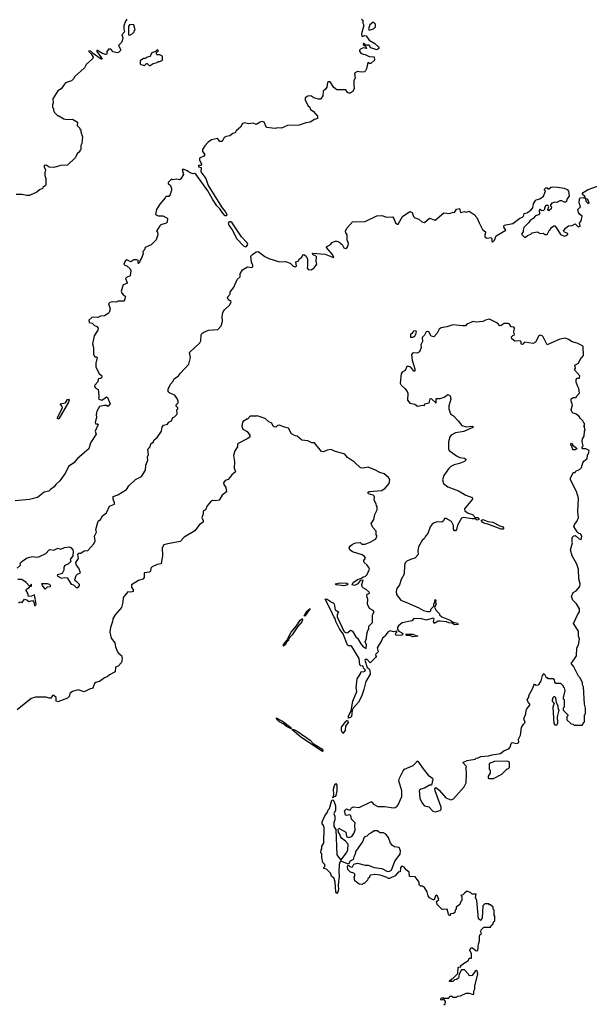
# Model space of a CAD drawing. Extents: x 1985742 to 2252716, y 78271 to 266492.
# Tile 4 of 250: x 2068123 to 2073980, y 113886 to 124020. Entities that reach past the tile are written whole.
import ezdxf

# ---------------------------------------------------------------- set-up
doc = ezdxf.new("R2010")
doc.units = 0

msp = doc.modelspace()

# ---------------------------------------------------------------- linework, layer by layer
at = {"layer": '0CON10XD'}
for points in [[(2069224, 124025), (2069209, 124005), (2069194, 123956), (2069194, 123924), (2069202, 123895), (2069172, 123865), (2069182, 123835), (2069176, 123804), (2069168, 123785), (2069140, 123755), (2069160, 123715), (2069158, 123702), (2069138, 123682), (2069125, 123678), (2069085, 123688), (2069060, 123715), (2069035, 123717), (2069018, 123692), (2069020, 123665), (2069005, 123662), (2068973, 123673), (2068915, 123707), (2068915, 123692), (2068955, 123642), (2068970, 123615), (2068960, 123615), (2068880, 123670), (2068855, 123696), (2068835, 123700), (2068835, 123692), (2068858, 123668), (2068877, 123635), (2068873, 123617), (2068805, 123558), (2068788, 123525), (2068688, 123435), (2068675, 123410), (2068655, 123390), (2068595, 123369), (2068582, 123358), (2068550, 123310), (2068515, 123287), (2068462, 123205), (2068468, 123165), (2068460, 123145), (2068460, 123115), (2068470, 123105), (2068470, 123085), (2068480, 123065), (2068515, 123030), (2068525, 123030), (2068575, 123000), (2068605, 122992), (2068666, 122996), (2068717, 122967), (2068712, 122932), (2068740, 122905), (2068740, 122895), (2068750, 122885), (2068750, 122865), (2068768, 122815), (2068760, 122745), (2068750, 122725), (2068750, 122685), (2068740, 122675), (2068740, 122665), (2068715, 122640), (2068695, 122600), (2068615, 122522), (2068545, 122518), (2068475, 122500), (2068425, 122502), (2068395, 122524), (2068375, 122518), (2068374, 122504), (2068388, 122475), (2068380, 122445), (2068380, 122415), (2068392, 122385), (2068392, 122325), (2068387, 122313), (2068364, 122296), (2068356, 122284), (2068325, 122268), (2068300, 122245), (2068230, 122215)], [(2071638, 124025), (2071650, 124015), (2071650, 123985), (2071662, 123965), (2071638, 123875), (2071641, 123851), (2071645, 123847), (2071672, 123858), (2071685, 123855), (2071715, 123809), (2071775, 123774), (2071816, 123736), (2071817, 123725), (2071795, 123711), (2071735, 123732), (2071717, 123757), (2071678, 123758), (2071666, 123775), (2071654, 123776), (2071653, 123763), (2071678, 123748), (2071690, 123725), (2071655, 123730), (2071628, 123715), (2071618, 123705), (2071618, 123695), (2071632, 123675), (2071654, 123664), (2071675, 123662), (2071715, 123640), (2071768, 123638), (2071770, 123605), (2071735, 123568), (2071718, 123568), (2071702, 123578), (2071690, 123515), (2071680, 123495), (2071668, 123485), (2071635, 123480), (2071595, 123488), (2071565, 123470), (2071573, 123417), (2071560, 123395), (2071558, 123345), (2071563, 123313), (2071548, 123282), (2071517, 123263), (2071507, 123263), (2071495, 123270), (2071477, 123297), (2071385, 123298), (2071352, 123322), (2071315, 123380), (2071298, 123382), (2071288, 123372), (2071280, 123325), (2071266, 123304), (2071242, 123285), (2071240, 123235), (2071215, 123203), (2071195, 123201), (2071146, 123216), (2071115, 123237), (2071085, 123232), (2071058, 123215), (2071059, 123195), (2071085, 123138), (2071105, 123118), (2071114, 123094), (2071139, 123079), (2071185, 123027), (2071185, 123002), (2071155, 122992), (2071110, 122965), (2071065, 122959), (2070995, 122934), (2070875, 122931), (2070816, 122904), (2070775, 122906), (2070750, 122900), (2070661, 122911), (2070636, 122966), (2070621, 122971), (2070595, 122966), (2070555, 122940), (2070524, 122956), (2070475, 122948), (2070435, 122957), (2070415, 122952), (2070392, 122915), (2070348, 122875), (2070338, 122855), (2070315, 122847), (2070285, 122823), (2070245, 122817), (2070225, 122807), (2070203, 122765), (2070180, 122765), (2070155, 122798), (2070095, 122782), (2070061, 122759), (2070027, 122723), (2070002, 122685), (2070002, 122665), (2070026, 122634), (2070017, 122615), (2069972, 122595), (2069970, 122575), (2069992, 122535), (2069992, 122525), (2069985, 122518), (2069962, 122518), (2069962, 122505), (2069988, 122498), (2069986, 122455), (2070036, 122386), (2070062, 122312), (2070203, 122083), (2070237, 122047), (2070251, 122015), (2070249, 122001), (2070235, 122002), (2070210, 122030), (2070182, 122075), (2070150, 122105), (2070104, 122174), (2070057, 122257), (2069935, 122429), (2069924, 122436), (2069905, 122432), (2069875, 122444), (2069845, 122466), (2069815, 122478), (2069792, 122478), (2069807, 122427), (2069775, 122378), (2069765, 122372), (2069737, 122377), (2069695, 122372), (2069685, 122378), (2069650, 122345), (2069650, 122335), (2069672, 122315), (2069684, 122284), (2069684, 122265), (2069670, 122220), (2069655, 122202), (2069625, 122200), (2069620, 122185), (2069565, 122120), (2069530, 122065), (2069520, 122015), (2069545, 122002), (2069595, 122000), (2069635, 121982), (2069642, 121975), (2069640, 121935), (2069630, 121925), (2069575, 121910), (2069562, 121898), (2069530, 121845), (2069540, 121835), (2069542, 121805), (2069527, 121753), (2069475, 121702), (2069412, 121675), (2069405, 121650), (2069390, 121635), (2069393, 121615), (2069378, 121572), (2069360, 121545), (2069355, 121520), (2069345, 121510), (2069340, 121515), (2069340, 121545), (2069325, 121547), (2069295, 121548), (2069265, 121528), (2069225, 121548), (2069208, 121535), (2069192, 121505), (2069203, 121493), (2069226, 121486), (2069258, 121455), (2069267, 121435), (2069260, 121385), (2069220, 121365), (2069212, 121355), (2069228, 121315), (2069226, 121304), (2069185, 121290), (2069167, 121225), (2069172, 121205), (2069195, 121180), (2069210, 121175), (2069198, 121122), (2069135, 121122), (2069115, 121112), (2069075, 121117), (2069049, 121111), (2069037, 121095), (2069053, 121045), (2069044, 121006), (2069033, 120995), (2068995, 120972), (2068955, 120969), (2068925, 120954), (2068885, 120960), (2068865, 120956), (2068833, 120927), (2068838, 120905), (2068867, 120897), (2068891, 120871), (2068915, 120862), (2068930, 120845), (2068926, 120825), (2068890, 120765), (2068871, 120685), (2068880, 120645), (2068883, 120573), (2068895, 120550), (2068915, 120550), (2068918, 120545), (2068906, 120485), (2068906, 120445), (2068939, 120379), (2068969, 120355), (2068965, 120333), (2068955, 120327), (2068930, 120325), (2068927, 120293), (2068893, 120255), (2068898, 120235), (2068931, 120215), (2068933, 120193)], [(2069255, 123860), (2069280, 123875), (2069300, 123895), (2069300, 123905), (2069310, 123915), (2069297, 123967), (2069255, 123970), (2069242, 123955), (2069242, 123865), (2069255, 123860)], [(2071715, 123913), (2071760, 123925), (2071780, 123945), (2071780, 123975), (2071765, 123990), (2071755, 123990), (2071724, 123966), (2071710, 123925), (2071715, 123913)], [(2069465, 123550), (2069495, 123570), (2069535, 123580), (2069545, 123590), (2069565, 123590), (2069590, 123605), (2069590, 123645), (2069565, 123660), (2069535, 123660), (2069530, 123665), (2069530, 123685), (2069548, 123692), (2069548, 123708), (2069535, 123710), (2069518, 123692), (2069482, 123678), (2069470, 123665), (2069467, 123643), (2069428, 123632), (2069415, 123620), (2069395, 123620), (2069360, 123595), (2069360, 123565), (2069368, 123558), (2069405, 123550), (2069425, 123570), (2069435, 123570), (2069455, 123550), (2069465, 123550)], [(2068230, 122215), (2068225, 122210), (2068195, 122210), (2068145, 122222), (2068085, 122222)], [(2068098, 118375), (2068130, 118405), (2068128, 118425), (2068143, 118445), (2068192, 118478), (2068227, 118487), (2068255, 118494), (2068295, 118488), (2068319, 118491), (2068393, 118525), (2068425, 118563), (2068435, 118566), (2068475, 118560), (2068515, 118580), (2068545, 118572), (2068582, 118588), (2068634, 118594), (2068648, 118588), (2068668, 118565), (2068674, 118545), (2068669, 118501), (2068642, 118465), (2068648, 118445), (2068625, 118420), (2068587, 118403), (2068578, 118385), (2068578, 118355), (2068559, 118321), (2068510, 118305), (2068508, 118295), (2068551, 118271), (2068585, 118278), (2068610, 118275), (2068651, 118211), (2068675, 118203), (2068705, 118177), (2068725, 118176), (2068738, 118195), (2068736, 118206), (2068715, 118232), (2068692, 118245), (2068690, 118255), (2068702, 118298), (2068716, 118314), (2068747, 118327), (2068730, 118375), (2068706, 118406), (2068700, 118425), (2068700, 118435), (2068727, 118475), (2068720, 118515), (2068732, 118528), (2068752, 118528), (2068785, 118552), (2068825, 118558), (2068886, 118625), (2068899, 118655), (2068891, 118705), (2068914, 118745), (2068907, 118773), (2068931, 118859), (2068953, 118877), (2068975, 118914), (2069014, 118946), (2069045, 119013), (2069097, 119035), (2069099, 119049), (2069083, 119085), (2069085, 119112), (2069131, 119129), (2069222, 119185), (2069245, 119222), (2069315, 119286), (2069375, 119320), (2069417, 119385), (2069421, 119435), (2069440, 119485), (2069438, 119522), (2069448, 119545), (2069439, 119595), (2069464, 119625), (2069470, 119655), (2069497, 119675), (2069507, 119695), (2069535, 119719), (2069582, 119785), (2069588, 119825), (2069602, 119848), (2069643, 119857), (2069655, 119877), (2069685, 119890), (2069698, 119925), (2069716, 119934), (2069738, 119955), (2069742, 119965), (2069740, 120005), (2069750, 120015), (2069750, 120025), (2069733, 120043), (2069732, 120055), (2069752, 120078), (2069752, 120095), (2069747, 120115), (2069718, 120155), (2069668, 120175), (2069649, 120189), (2069651, 120219), (2069672, 120268), (2069701, 120299), (2069712, 120325), (2069756, 120354), (2069775, 120383), (2069863, 120475), (2069879, 120545), (2069870, 120595), (2069975, 120695), (2069984, 120716), (2069987, 120775), (2069995, 120789), (2070015, 120804), (2070064, 120824), (2070160, 120830), (2070195, 120870), (2070208, 120915), (2070205, 120965), (2070211, 121005), (2070229, 121035), (2070282, 121085), (2070297, 121115), (2070295, 121128), (2070285, 121126), (2070265, 121139), (2070259, 121165), (2070286, 121194), (2070288, 121215), (2070324, 121266), (2070359, 121345), (2070390, 121375), (2070390, 121405), (2070414, 121445), (2070465, 121476), (2070505, 121468), (2070519, 121475), (2070519, 121495), (2070507, 121525), (2070501, 121585), (2070516, 121604), (2070555, 121631), (2070575, 121633), (2070644, 121584), (2070685, 121563), (2070795, 121528), (2070855, 121530), (2070905, 121514), (2070935, 121484), (2070955, 121478), (2070968, 121485), (2070962, 121528), (2070986, 121534), (2071001, 121559), (2071024, 121576), (2071035, 121600), (2071045, 121602), (2071067, 121585), (2071081, 121555), (2071083, 121487), (2071078, 121465), (2071090, 121450), (2071120, 121445), (2071150, 121465), (2071178, 121505), (2071171, 121535), (2071175, 121580), (2071162, 121592), (2071140, 121595), (2071132, 121618), (2071265, 121607), (2071349, 121571), (2071353, 121575), (2071337, 121607), (2071278, 121675), (2071282, 121685), (2071315, 121704), (2071335, 121726), (2071365, 121741), (2071385, 121742), (2071403, 121733), (2071438, 121705), (2071455, 121671), (2071475, 121666), (2071488, 121672), (2071497, 121685), (2071502, 121715), (2071489, 121755), (2071490, 121805), (2071477, 121827), (2071474, 121845), (2071486, 121875), (2071545, 121938), (2071675, 121942), (2071795, 122000), (2071845, 122006), (2071895, 121987), (2071955, 121990), (2071970, 121975), (2071988, 121928), (2072005, 121916), (2072015, 121917), (2072059, 121995), (2072135, 122045), (2072157, 122037), (2072172, 121995), (2072185, 121981), (2072226, 121966), (2072258, 121938), (2072284, 121934), (2072335, 121976), (2072395, 121956), (2072485, 122033), (2072545, 122027), (2072575, 122038), (2072595, 122037), (2072615, 122071), (2072645, 122077), (2072657, 122037), (2072695, 122046), (2072715, 122040), (2072745, 122048), (2072795, 122016), (2072824, 121984), (2072848, 121928), (2072882, 121862), (2072911, 121835), (2072914, 121825), (2072904, 121804), (2072904, 121784), (2072925, 121773), (2072969, 121779), (2072976, 121766), (2072978, 121738), (2072985, 121732), (2073005, 121750), (2073022, 121795), (2073120, 121855), (2073101, 121885), (2073104, 121905), (2073195, 121922), (2073265, 121979), (2073292, 121988), (2073302, 121998), (2073310, 122025), (2073338, 122032), (2073380, 122060), (2073399, 122085), (2073406, 122124), (2073425, 122158), (2073435, 122167), (2073470, 122175), (2073510, 122205), (2073530, 122255), (2073520, 122265), (2073520, 122275), (2073532, 122288), (2073545, 122290), (2073555, 122280), (2073565, 122280), (2073583, 122297), (2073605, 122300), (2073655, 122298), (2073720, 122285), (2073751, 122271), (2073766, 122256), (2073772, 122205), (2073748, 122172), (2073745, 122150), (2073735, 122142), (2073722, 122142), (2073697, 122157), (2073677, 122157), (2073645, 122140), (2073625, 122142), (2073595, 122132), (2073580, 122115), (2073580, 122105), (2073590, 122095), (2073587, 122075), (2073565, 122053), (2073552, 122065), (2073562, 122095), (2073557, 122107), (2073533, 122107), (2073518, 122085)], [(2073518, 122085), (2073520, 122065), (2073510, 122055), (2073493, 122053), (2073477, 122067), (2073470, 122065), (2073463, 122055), (2073466, 122025), (2073458, 122012), (2073425, 122003), (2073403, 121975), (2073372, 121955), (2073355, 121928), (2073305, 121880), (2073298, 121855), (2073300, 121835), (2073285, 121820), (2073285, 121810), (2073315, 121782), (2073325, 121782), (2073345, 121800), (2073378, 121812), (2073393, 121827), (2073445, 121838), (2073475, 121818), (2073505, 121823), (2073525, 121810), (2073545, 121808), (2073568, 121852), (2073575, 121853), (2073590, 121880), (2073615, 121900), (2073625, 121898), (2073640, 121880), (2073685, 121810), (2073725, 121792), (2073742, 121798), (2073758, 121812), (2073758, 121818), (2073723, 121833), (2073713, 121845), (2073734, 121876), (2073765, 121897), (2073805, 121902), (2073835, 121918), (2073865, 121888), (2073886, 121894), (2073880, 121925), (2073895, 121950), (2073908, 121998), (2073884, 122014), (2073867, 122035), (2073862, 122065), (2073890, 122095), (2073874, 122135), (2073878, 122172), (2073890, 122185), (2073915, 122190), (2073940, 122180), (2073945, 122152), (2073965, 122132), (2073978, 122132), (2073965, 122170), (2073940, 122180), (2073935, 122200), (2073908, 122225), (2073917, 122243), (2073967, 122273), (2074065, 122307)], [(2070443, 121683), (2070455, 121684), (2070467, 121705), (2070461, 121725), (2070405, 121785), (2070308, 121928), (2070295, 121939), (2070275, 121939), (2070268, 121925), (2070274, 121904), (2070308, 121858), (2070356, 121766), (2070424, 121694), (2070443, 121683)], [(2073872, 118265), (2073868, 118365), (2073852, 118415), (2073803, 118503), (2073788, 118565), (2073808, 118635), (2073802, 118645), (2073805, 118690), (2073822, 118708), (2073835, 118710), (2073846, 118706), (2073875, 118678), (2073895, 118670), (2073902, 118705), (2073888, 118728), (2073873, 118733), (2073855, 118750), (2073822, 118805), (2073828, 118825), (2073852, 118855), (2073870, 118895), (2073862, 118955), (2073867, 119095), (2073848, 119165), (2073788, 119285), (2073787, 119303), (2073815, 119360), (2073835, 119360), (2073840, 119375), (2073879, 119391), (2073898, 119412), (2073912, 119458), (2073923, 119477), (2073958, 119505), (2073960, 119535), (2073976, 119564), (2073978, 119585), (2073945, 119603), (2073914, 119604), (2073908, 119615), (2073908, 119625), (2073918, 119635), (2073908, 119675), (2073910, 119705), (2073928, 119735), (2073930, 119785), (2073938, 119795), (2073930, 119825), (2073920, 119835), (2073930, 119845), (2073930, 119865), (2073920, 119875), (2073918, 119888), (2073885, 119920), (2073876, 119936), (2073845, 119960), (2073815, 119970), (2073800, 119985), (2073793, 120005), (2073808, 120055), (2073792, 120095), (2073793, 120117), (2073815, 120131), (2073845, 120130), (2073852, 120148), (2073880, 120175), (2073873, 120225), (2073860, 120250), (2073845, 120290), (2073844, 120316), (2073855, 120332), (2073875, 120330), (2073880, 120335), (2073882, 120355), (2073828, 120415), (2073838, 120435), (2073830, 120465), (2073868, 120485), (2073886, 120524), (2073920, 120565), (2073918, 120655), (2073910, 120665), (2073855, 120692), (2073805, 120703), (2073765, 120730), (2073735, 120741), (2073675, 120732), (2073545, 120672), (2073504, 120755), (2073495, 120766), (2073475, 120772), (2073461, 120765), (2073425, 120700), (2073402, 120688), (2073315, 120700), (2073295, 120680), (2073285, 120678), (2073278, 120685), (2073278, 120705), (2073270, 120715), (2073215, 120713), (2073183, 120735), (2073180, 120755), (2073195, 120770), (2073210, 120775), (2073202, 120805), (2073210, 120845), (2073202, 120855), (2073175, 120860), (2073158, 120888), (2073145, 120892), (2073105, 120892), (2073075, 120872), (2073060, 120870), (2073035, 120898), (2072955, 120937), (2072912, 120928), (2072885, 120914), (2072815, 120906), (2072785, 120914), (2072722, 120888), (2072705, 120869), (2072675, 120869), (2072575, 120881), (2072515, 120859), (2072455, 120849), (2072436, 120834), (2072416, 120795), (2072380, 120755), (2072355, 120762), (2072328, 120808), (2072315, 120812), (2072303, 120807), (2072285, 120773), (2072262, 120748), (2072263, 120707), (2072247, 120675), (2072250, 120645), (2072235, 120600), (2072211, 120589), (2072175, 120593), (2072162, 120588), (2072151, 120575), (2072157, 120515), (2072186, 120425), (2072187, 120403), (2072175, 120401), (2072143, 120443), (2072115, 120454), (2072105, 120451), (2072085, 120410), (2072055, 120393), (2072044, 120375), (2072035, 120280), (2072045, 120258), (2072082, 120225), (2072106, 120195), (2072113, 120175), (2072110, 120105), (2072135, 120072), (2072185, 120062), (2072214, 120044), (2072265, 120053), (2072285, 120050), (2072290, 120065), (2072332, 120078), (2072345, 120118), (2072355, 120120), (2072405, 120072), (2072405, 120120), (2072445, 120122), (2072488, 120135), (2072525, 120162), (2072549, 120149), (2072556, 120115), (2072534, 120045), (2072534, 120015), (2072552, 119962), (2072583, 119943), (2072633, 119893), (2072670, 119845), (2072715, 119830), (2072775, 119838), (2072790, 119825), (2072690, 119780), (2072603, 119767), (2072558, 119745), (2072544, 119726), (2072531, 119675), (2072531, 119605), (2072540, 119585), (2072615, 119530), (2072650, 119515), (2072697, 119507), (2072714, 119495), (2072711, 119485), (2072696, 119474), (2072645, 119454), (2072590, 119440), (2072555, 119423), (2072531, 119399), (2072485, 119328), (2072470, 119285), (2072482, 119245), (2072525, 119213), (2072635, 119170), (2072710, 119125), (2072774, 119104), (2072779, 119085), (2072728, 119025), (2072698, 118985), (2072701, 118965), (2072735, 118942), (2072778, 118928), (2072805, 118898), (2072835, 118895), (2072844, 118885), (2072844, 118875), (2072825, 118869), (2072805, 118883), (2072775, 118882), (2072684, 118896), (2072665, 118890), (2072624, 118816), (2072615, 118772), (2072605, 118761), (2072595, 118760), (2072582, 118775), (2072583, 118815), (2072564, 118854), (2072507, 118887), (2072490, 118885), (2072479, 118861), (2072462, 118848), (2072415, 118852), (2072385, 118842), (2072365, 118828), (2072345, 118800), (2072319, 118731), (2072297, 118705), (2072283, 118677), (2072265, 118668), (2072225, 118595), (2072218, 118555), (2072220, 118515), (2072185, 118478), (2072140, 118465), (2072105, 118448), (2072085, 118430), (2072078, 118405), (2072076, 118314), (2072045, 118260), (2072028, 118202), (2072000, 118165), (2071993, 118135), (2071998, 118105), (2072042, 118045), (2072116, 118016), (2072228, 117968), (2072275, 117940), (2072315, 117928), (2072335, 117928), (2072346, 117934), (2072354, 117956), (2072382, 117985), (2072380, 118005), (2072392, 118028), (2072395, 118052), (2072402, 118045), (2072397, 118025), (2072404, 118005), (2072388, 117975), (2072405, 117940), (2072440, 117905), (2072440, 117895), (2072463, 117873), (2072550, 117840), (2072580, 117820), (2072625, 117808), (2072632, 117795), (2072595, 117792), (2072570, 117810), (2072535, 117811), (2072513, 117823), (2072445, 117831), (2072425, 117829), (2072384, 117804), (2072377, 117825), (2072383, 117853), (2072371, 117861), (2072305, 117840), (2072255, 117854), (2072175, 117858), (2072155, 117832), (2072055, 117812), (2072017, 117783), (2072007, 117765), (2072008, 117745), (2072020, 117725), (2072060, 117705), (2072061, 117695), (2072053, 117685), (2071995, 117683), (2071986, 117695), (2071992, 117708), (2072002, 117715), (2072000, 117725), (2071965, 117719), (2071931, 117729), (2071910, 117720), (2071883, 117687), (2071880, 117675), (2071854, 117656), (2071846, 117634), (2071800, 117555), (2071807, 117515), (2071782, 117485), (2071787, 117465), (2071782, 117455), (2071725, 117402), (2071695, 117434), (2071676, 117434), (2071672, 117428), (2071694, 117354), (2071715, 117338), (2071722, 117325), (2071727, 117283), (2071681, 117209), (2071661, 117125), (2071636, 117054), (2071605, 116997), (2071550, 116935), (2071540, 116915), (2071535, 116850), (2071525, 116838), (2071505, 116830), (2071503, 116855), (2071532, 116908), (2071548, 117005), (2071588, 117105), (2071582, 117145), (2071593, 117237), (2071630, 117295), (2071630, 117305), (2071635, 117310), (2071655, 117308), (2071670, 117315), (2071677, 117327), (2071658, 117345), (2071656, 117366), (2071631, 117371), (2071620, 117380), (2071613, 117445), (2071538, 117568), (2071526, 117576), (2071505, 117576), (2071495, 117584), (2071448, 117698), (2071414, 117745), (2071375, 117826), (2071367, 117857), (2071352, 117875), (2071327, 117937), (2071264, 118056), (2071275, 118061), (2071285, 118056), (2071316, 118036), (2071324, 118024), (2071345, 118018), (2071355, 118008), (2071368, 117945), (2071402, 117925), (2071386, 117895), (2071388, 117875), (2071460, 117720), (2071485, 117710), (2071498, 117712), (2071523, 117737), (2071545, 117728), (2071580, 117670), (2071596, 117655), (2071629, 117595), (2071655, 117566), (2071685, 117550), (2071688, 117585), (2071674, 117616), (2071689, 117651), (2071692, 117695), (2071702, 117735), (2071712, 117748), (2071713, 117777), (2071750, 117815), (2071752, 117895), (2071768, 117925), (2071759, 117939), (2071721, 117961), (2071698, 118005), (2071703, 118055), (2071693, 118087), (2071695, 118108), (2071716, 118114), (2071720, 118125), (2071686, 118155), (2071658, 118168), (2071644, 118184), (2071642, 118208), (2071655, 118250), (2071622, 118248), (2071598, 118215), (2071565, 118197), (2071543, 118205), (2071551, 118229), (2071595, 118258), (2071638, 118272), (2071653, 118287), (2071675, 118290), (2071695, 118310), (2071707, 118333), (2071718, 118365), (2071712, 118382), (2071696, 118406), (2071664, 118434), (2071660, 118445), (2071660, 118455), (2071677, 118477), (2071667, 118495), (2071645, 118513), (2071545, 118542), (2071517, 118565), (2071511, 118585), (2071524, 118606), (2071545, 118622), (2071580, 118635), (2071625, 118638), (2071641, 118621), (2071675, 118621), (2071728, 118642), (2071782, 118675), (2071797, 118705), (2071788, 118718), (2071788, 118755), (2071754, 118794), (2071736, 118835), (2071764, 118875), (2071773, 118927), (2071800, 118975), (2071800, 119005), (2071790, 119015), (2071787, 119037), (2071768, 119075), (2071772, 119105), (2071768, 119115), (2071758, 119125), (2071709, 119139), (2071701, 119155), (2071715, 119163), (2071845, 119173), (2071882, 119198)], [(2072142, 120752), (2072165, 120752), (2072185, 120763), (2072192, 120775), (2072202, 120805), (2072200, 120815), (2072175, 120817), (2072155, 120790), (2072140, 120785), (2072142, 120752)], [(2068933, 120193), (2068938, 120135), (2068932, 120125), (2068938, 120115), (2068967, 120103), (2069015, 120140), (2069025, 120130), (2069053, 120067), (2069030, 120040), (2069015, 120050), (2068995, 120050), (2068945, 120038), (2068915, 119990), (2068908, 119955), (2068912, 119925), (2068898, 119875), (2068902, 119862), (2068925, 119860), (2068928, 119855), (2068899, 119785), (2068909, 119755), (2068851, 119665), (2068834, 119605), (2068716, 119505), (2068680, 119460), (2068625, 119423), (2068595, 119356), (2068536, 119274), (2068495, 119237), (2068478, 119212), (2068440, 119185), (2068424, 119166), (2068375, 119156), (2068305, 119104), (2068225, 119082), (2068075, 119069)], [(2068511, 119911), (2068510, 119925), (2068563, 120025), (2068560, 120040), (2068540, 120065), (2068592, 120078), (2068615, 120112), (2068625, 120116), (2068631, 120105), (2068625, 120084), (2068525, 119913), (2068511, 119911)], [(2071882, 119198), (2071923, 119245), (2071927, 119285), (2071915, 119308), (2071872, 119345), (2071825, 119359), (2071780, 119385), (2071705, 119414), (2071655, 119404), (2071628, 119408), (2071567, 119467), (2071493, 119513), (2071465, 119548), (2071358, 119578), (2071325, 119596), (2071285, 119591), (2071245, 119574), (2071225, 119576), (2071155, 119664), (2071125, 119666), (2071085, 119687), (2071025, 119693), (2070975, 119733), (2070955, 119738), (2070919, 119759), (2070885, 119816), (2070835, 119828), (2070795, 119848), (2070775, 119842), (2070755, 119827), (2070740, 119830), (2070728, 119838), (2070715, 119868), (2070685, 119881), (2070647, 119917), (2070565, 119942), (2070555, 119938), (2070492, 119938), (2070465, 119910), (2070455, 119910), (2070435, 119890), (2070425, 119890), (2070412, 119878), (2070410, 119855), (2070408, 119835), (2070418, 119805), (2070463, 119783), (2070488, 119745), (2070490, 119725), (2070462, 119705), (2070362, 119655), (2070362, 119625), (2070336, 119584), (2070321, 119535), (2070333, 119473), (2070328, 119405), (2070341, 119365), (2070305, 119337), (2070265, 119288), (2070234, 119276), (2070219, 119255), (2070223, 119235), (2070241, 119205), (2070248, 119162), (2070205, 119125), (2070175, 119076), (2070135, 119067), (2070105, 119070), (2070085, 119057), (2070052, 119015), (2070034, 118976), (2070014, 118966), (2070008, 118955), (2070008, 118932), (2069996, 118895), (2070010, 118865), (2070010, 118850), (2069970, 118825), (2069922, 118758), (2069814, 118695), (2069772, 118648), (2069646, 118624), (2069604, 118616), (2069587, 118585), (2069590, 118505), (2069579, 118421), (2069535, 118412), (2069485, 118388), (2069472, 118375), (2069467, 118345), (2069456, 118334), (2069404, 118326), (2069402, 118278), (2069389, 118261), (2069345, 118248), (2069271, 118205), (2069272, 118175), (2069290, 118155), (2069288, 118135), (2069265, 118128), (2069235, 118130), (2069185, 118072), (2069183, 118025), (2069170, 117970), (2069104, 117895), (2069079, 117855), (2069076, 117825), (2069056, 117765), (2069051, 117715), (2069063, 117653), (2069102, 117605), (2069107, 117565), (2069129, 117515), (2069139, 117499), (2069171, 117475), (2069176, 117444), (2069170, 117405), (2069135, 117368), (2069108, 117355), (2069103, 117307), (2069045, 117279), (2069023, 117255), (2068994, 117246), (2068945, 117209), (2068925, 117204), (2068905, 117198), (2068893, 117187), (2068875, 117141), (2068839, 117131), (2068785, 117103), (2068725, 117123), (2068665, 117106), (2068637, 117085), (2068632, 117055), (2068615, 117037), (2068515, 116999), (2068498, 117005), (2068499, 117045), (2068475, 117066), (2068460, 117065), (2068442, 117038), (2068425, 117038), (2068395, 117048), (2068285, 117048), (2068240, 117035), (2068095, 116918)], [(2073835, 119592), (2073815, 119594), (2073806, 119605), (2073800, 119630), (2073786, 119645), (2073795, 119660), (2073814, 119634), (2073848, 119615), (2073852, 119605), (2073835, 119592)], [(2073095, 118775), (2073075, 118775), (2072937, 118827), (2072904, 118834), (2072884, 118845), (2072869, 118865), (2072886, 118876), (2072935, 118857), (2072987, 118847), (2073061, 118811), (2073092, 118802), (2073102, 118785), (2073095, 118775)], [(2068114, 118016), (2068125, 118028), (2068148, 118022), (2068173, 118057), (2068195, 118050), (2068215, 118031), (2068255, 118042), (2068268, 118025), (2068275, 117990), (2068285, 117990), (2068292, 118005), (2068275, 118100), (2068245, 118088), (2068213, 118083), (2068207, 118117), (2068188, 118145), (2068191, 118159), (2068220, 118175), (2068230, 118190), (2068245, 118190), (2068245, 118210), (2068225, 118190), (2068188, 118228), (2068145, 118258), (2068105, 118260)], [(2072485, 113880), (2072498, 113892), (2072500, 113915), (2072485, 113940), (2072475, 113940), (2072465, 113930), (2072452, 113932), (2072455, 113950), (2072475, 113958), (2072485, 113950), (2072535, 113950), (2072545, 113970), (2072565, 113970), (2072575, 113960), (2072615, 113960), (2072625, 113970), (2072655, 113972), (2072715, 114000), (2072745, 114002), (2072785, 113988), (2072792, 113995), (2072793, 114025), (2072803, 114045), (2072801, 114075), (2072832, 114195), (2072825, 114230), (2072815, 114233), (2072805, 114228), (2072776, 114184), (2072755, 114178), (2072740, 114185), (2072735, 114200), (2072695, 114240), (2072665, 114240), (2072640, 114195), (2072636, 114154), (2072615, 114140), (2072592, 114138), (2072575, 114120), (2072545, 114120), (2072540, 114125), (2072565, 114150), (2072578, 114152), (2072628, 114202), (2072632, 114268), (2072658, 114272), (2072660, 114285), (2072705, 114320), (2072718, 114322), (2072738, 114342), (2072745, 114360), (2072768, 114362), (2072770, 114405), (2072752, 114445), (2072762, 114468), (2072778, 114468), (2072818, 114438), (2072835, 114440), (2072840, 114505), (2072851, 114539), (2072849, 114585), (2072855, 114602), (2072870, 114615), (2072862, 114635), (2072870, 114655), (2072895, 114680), (2072968, 114682), (2072972, 114698), (2072990, 114715), (2072990, 114725), (2073002, 114738), (2073010, 114745), (2073010, 114795), (2073000, 114805), (2073000, 114855), (2072990, 114865), (2072990, 114885), (2072965, 114910), (2072955, 114910), (2072945, 114920), (2072905, 114920), (2072885, 114900), (2072877, 114773), (2072865, 114750), (2072842, 114765), (2072822, 114955), (2072810, 114985), (2072815, 115020), (2072775, 115020), (2072760, 115035), (2072725, 115050), (2072700, 115035), (2072678, 115012), (2072660, 115005), (2072670, 114995), (2072670, 114955), (2072660, 114945), (2072650, 114915), (2072610, 114885), (2072610, 114865), (2072600, 114855), (2072598, 114832), (2072585, 114820), (2072552, 114818), (2072548, 114802), (2072542, 114802), (2072533, 114813), (2072517, 114867), (2072475, 114862), (2072465, 114867), (2072414, 114914), (2072408, 114945), (2072432, 114965), (2072420, 115000), (2072405, 115008), (2072397, 115003), (2072385, 114960), (2072375, 114960), (2072335, 114982), (2072323, 115003), (2072314, 115044), (2072285, 115090), (2072265, 115103), (2072245, 115103), (2072232, 115115), (2072230, 115145), (2072188, 115198), (2072132, 115202), (2072128, 115248), (2072095, 115272), (2072075, 115298), (2072057, 115307), (2072045, 115302), (2072038, 115292), (2072035, 115250), (2072015, 115248), (2071982, 115208), (2071925, 115182), (2071915, 115180), (2071892, 115195), (2071828, 115215), (2071775, 115222), (2071730, 115215), (2071720, 115205), (2071718, 115192), (2071702, 115178), (2071700, 115165), (2071665, 115130), (2071655, 115130), (2071645, 115120), (2071613, 115123), (2071568, 115158), (2071562, 115195), (2071570, 115205), (2071570, 115225), (2071557, 115237), (2071525, 115248), (2071498, 115275), (2071493, 115305), (2071505, 115320), (2071518, 115305), (2071535, 115297), (2071545, 115302), (2071560, 115330), (2071595, 115340), (2071675, 115320), (2071705, 115320), (2071768, 115295), (2071845, 115283), (2071905, 115254), (2071926, 115255), (2071945, 115266), (2071980, 115360), (2072035, 115430), (2072038, 115465), (2072025, 115500), (2071975, 115507), (2071955, 115520), (2071934, 115545), (2071914, 115604), (2071886, 115636), (2071865, 115650), (2071825, 115652), (2071803, 115673), (2071767, 115673), (2071735, 115648), (2071715, 115641), (2071692, 115618), (2071666, 115605), (2071652, 115565), (2071578, 115462), (2071569, 115425), (2071557, 115405), (2071552, 115375), (2071522, 115358), (2071505, 115330), (2071425, 115360), (2071415, 115348), (2071406, 115325), (2071404, 115246), (2071407, 115207), (2071397, 115113), (2071400, 115065), (2071395, 115040), (2071385, 115027), (2071374, 115045), (2071368, 115145), (2071355, 115180), (2071330, 115205), (2071320, 115235), (2071278, 115278), (2071250, 115285), (2071250, 115295), (2071260, 115305), (2071260, 115325), (2071240, 115345), (2071230, 115395), (2071230, 115435), (2071220, 115445), (2071223, 115477), (2071230, 115485), (2071230, 115515), (2071250, 115545), (2071252, 115705), (2071247, 115727), (2071233, 115743), (2071232, 115765), (2071260, 115825), (2071287, 115863), (2071293, 115887), (2071307, 115903), (2071333, 115987), (2071345, 115990), (2071361, 115961), (2071369, 115929), (2071371, 115885), (2071354, 115845), (2071364, 115824), (2071364, 115785), (2071354, 115755), (2071352, 115715), (2071372, 115685), (2071384, 115425), (2071425, 115370), (2071484, 115445), (2071496, 115475), (2071499, 115535), (2071473, 115565), (2071433, 115595), (2071423, 115615), (2071416, 115636), (2071400, 115655), (2071398, 115685), (2071405, 115700), (2071477, 115657), (2071484, 115615), (2071505, 115602), (2071538, 115615), (2071560, 115645), (2071573, 115677), (2071568, 115725), (2071572, 115755), (2071533, 115793), (2071529, 115829), (2071515, 115838), (2071485, 115830), (2071473, 115833), (2071467, 115867), (2071460, 115875), (2071483, 115897), (2071505, 115888), (2071525, 115888), (2071535, 115910), (2071555, 115920), (2071615, 115912), (2071735, 115970), (2071745, 115970), (2071760, 115945), (2071805, 115922), (2071875, 115922), (2071965, 115910), (2071985, 115912), (2072003, 115927), (2072015, 115940), (2072052, 116025), (2072053, 116083), (2072020, 116185), (2072028, 116215), (2072065, 116290), (2072080, 116305), (2072170, 116345), (2072200, 116375), (2072205, 116390), (2072215, 116390), (2072225, 116380), (2072262, 116322), (2072322, 116245), (2072368, 116215), (2072372, 116205), (2072358, 116142), (2072335, 116142), (2072285, 116110), (2072248, 116102), (2072232, 116088), (2072237, 116007), (2072260, 115955), (2072285, 115930), (2072328, 115918), (2072370, 115875), (2072395, 115868), (2072445, 115880), (2072457, 115893), (2072456, 115914), (2072394, 116085), (2072392, 116105), (2072402, 116118), (2072435, 116092), (2072505, 116011), (2072555, 115992), (2072585, 116000), (2072692, 116125), (2072712, 116165), (2072718, 116255), (2072712, 116325), (2072718, 116335), (2072680, 116375), (2072723, 116397), (2072805, 116410), (2072815, 116420), (2072837, 116423), (2072865, 116437), (2072943, 116443), (2072980, 116455), (2073065, 116466), (2073105, 116497), (2073152, 116515), (2073166, 116534), (2073175, 116570), (2073185, 116580), (2073235, 116572), (2073255, 116582), (2073252, 116615), (2073271, 116655), (2073283, 116735), (2073302, 116768), (2073320, 116785), (2073307, 116825), (2073328, 116875), (2073330, 116915), (2073337, 116927), (2073367, 116965), (2073367, 116975), (2073350, 116995), (2073342, 117025), (2073357, 117043), (2073358, 117065), (2073400, 117140), (2073408, 117172), (2073415, 117180), (2073435, 117172), (2073457, 117173), (2073465, 117180), (2073484, 117215), (2073498, 117272), (2073515, 117290), (2073535, 117250), (2073545, 117250), (2073555, 117240), (2073608, 117238), (2073620, 117225), (2073622, 117202), (2073635, 117190), (2073685, 117190), (2073710, 117165), (2073710, 117155), (2073720, 117145), (2073728, 117115), (2073712, 117045), (2073712, 117032), (2073720, 117025), (2073720, 116945), (2073710, 116935), (2073710, 116915), (2073760, 116865), (2073760, 116855), (2073750, 116845), (2073750, 116815), (2073792, 116772), (2073815, 116770), (2073825, 116760), (2073905, 116760), (2073918, 116772), (2073920, 116785), (2073930, 116795), (2073930, 116865), (2073940, 116875), (2073942, 116935), (2073930, 116975), (2073920, 117155), (2073910, 117175), (2073910, 117195), (2073887, 117247), (2073870, 117265), (2073818, 117365), (2073792, 117395), (2073815, 117420), (2073847, 117473), (2073852, 117555), (2073870, 117585), (2073880, 117645), (2073870, 117675), (2073868, 117725), (2073817, 117805), (2073865, 117910), (2073878, 117925), (2073878, 117955), (2073848, 118008), (2073812, 118045), (2073798, 118085), (2073814, 118126), (2073845, 118142), (2073882, 118185), (2073887, 118215), (2073872, 118265)], [(2068385, 118160), (2068358, 118195), (2068352, 118218), (2068405, 118218), (2068425, 118210), (2068440, 118195), (2068436, 118184), (2068405, 118178), (2068385, 118160)], [(2071455, 118194), (2071378, 118205), (2071368, 118215), (2071415, 118224), (2071485, 118222), (2071497, 118215), (2071494, 118205), (2071455, 118194)], [(2071055, 117882), (2071048, 117885), (2071075, 117934), (2071109, 117959), (2071055, 117882)], [(2070835, 117572), (2070835, 117590), (2070870, 117630), (2070915, 117717), (2070968, 117782), (2071005, 117839), (2071025, 117854), (2071031, 117845), (2071025, 117824), (2070978, 117772), (2070925, 117689), (2070890, 117650), (2070885, 117632), (2070868, 117622), (2070855, 117589), (2070835, 117572)], [(2072165, 117668), (2072135, 117681), (2072103, 117683), (2072093, 117695), (2072165, 117696), (2072215, 117674), (2072165, 117668)], [(2073645, 116760), (2073657, 116785), (2073652, 116845), (2073670, 116915), (2073663, 116923), (2073660, 116955), (2073643, 116993), (2073635, 117040), (2073625, 117050), (2073615, 117050), (2073605, 117040), (2073597, 117015), (2073598, 117005), (2073618, 116985), (2073606, 116945), (2073616, 116776), (2073625, 116763), (2073645, 116760)], [(2070915, 116720), (2070865, 116744), (2070839, 116769), (2070793, 116795), (2070775, 116810), (2070760, 116835), (2070825, 116801), (2070910, 116735), (2070915, 116720)], [(2071445, 116673), (2071433, 116703), (2071433, 116737), (2071475, 116798), (2071485, 116808), (2071495, 116808), (2071501, 116785), (2071472, 116748), (2071470, 116705), (2071445, 116673)], [(2071235, 116488), (2071015, 116636), (2070920, 116715), (2070940, 116715), (2070976, 116696), (2071110, 116605), (2071142, 116572), (2071229, 116515), (2071242, 116495), (2071235, 116488)], [(2072945, 116210), (2072995, 116212), (2073080, 116255), (2073135, 116310), (2073145, 116310), (2073160, 116325), (2073158, 116378), (2073147, 116387), (2073125, 116390), (2073005, 116386), (2072950, 116365), (2072950, 116305), (2072960, 116295), (2072960, 116265), (2072940, 116235), (2072940, 116215), (2072945, 116210)], [(2071345, 116010), (2071340, 116015), (2071350, 116020), (2071352, 116045), (2071348, 116102), (2071360, 116140), (2071375, 116160), (2071383, 116143), (2071382, 116085), (2071372, 116035), (2071368, 116025), (2071350, 116020), (2071345, 116010)]]:
    msp.add_lwpolyline(points, dxfattribs=at)

doc.saveas('drawing.dxf')
